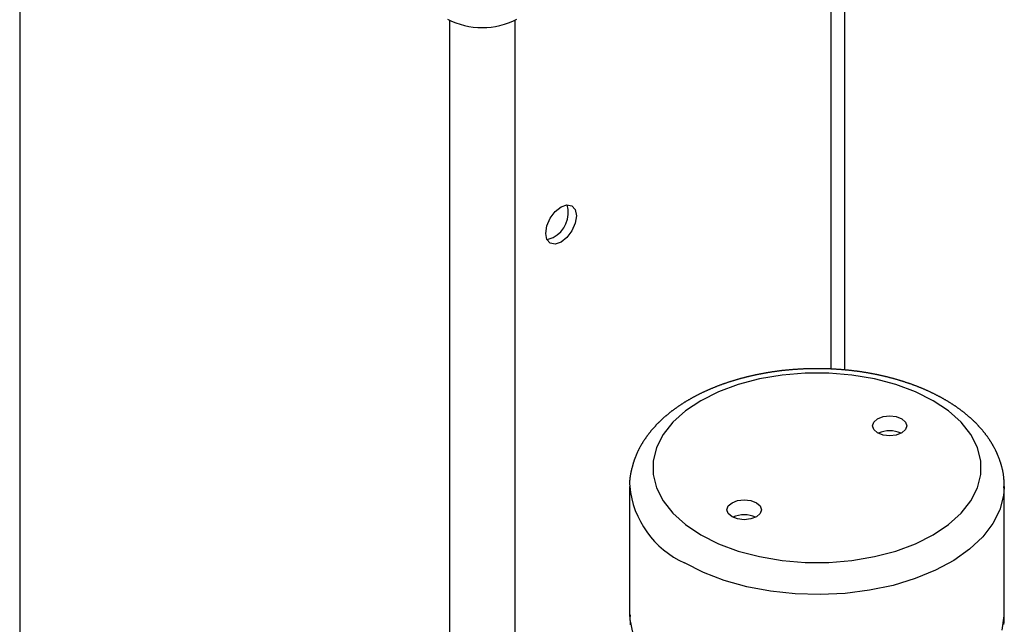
# Model space of a CAD drawing. Extents: x 9.3 to 31.1, y 5.1 to 19.6.
# Tile 112 of 132: x 28.7 to 30, y 18.1 to 18.9. Entities that reach past the tile are written whole.
import ezdxf

# ---------------------------------------------------------------- set-up
doc = ezdxf.new("R2010")
doc.units = 0
doc.layers.get('0').update_dxf_attribs({"linetype": 'CONTINUOUS'})

msp = doc.modelspace()

# ---------------------------------------------------------------- linework, layer by layer
at = {"color": 8, "linetype": 'CONTINUOUS'}
for p, q in [((28.6681, 19.2217), (28.6681, 17.7083)), ((29.7729, 18.4088), (29.7729, 19.1326)), ((29.2536, 17.3703), (29.2536, 18.8839)), ((29.3419, 18.8839), (29.3419, 17.4166))]:
    msp.add_line(p, q, dxfattribs=at)
at = {"color": 7, "linetype": 'CONTINUOUS'}
for p, q in [((29.7912, 18.4077), (29.7912, 19.1487)), ((29.4984, 18.2492), (29.4984, 18.0757)), ((30.0084, 18.0757), (30.0084, 18.2492)), ((30.0084, 18.2492), (30.0084, 18.2479))]:
    msp.add_line(p, q, dxfattribs=at)
at = {"color": 7, "linetype": 'CONTINUOUS', "flags": 128}
for points in [[(29.4051, 18.63), (29.413, 18.6327), (29.4198, 18.6314), (29.4243, 18.6262), (29.4259, 18.6179), (29.4243, 18.6078), (29.4198, 18.5973), (29.413, 18.5882), (29.4051, 18.5817), (29.3971, 18.579), (29.3903, 18.5803), (29.3858, 18.5855), (29.3842, 18.5938), (29.3858, 18.604), (29.3903, 18.6144), (29.3971, 18.6235), (29.4051, 18.63)], [(29.3859, 18.5853), (29.3861, 18.5853), (29.3941, 18.5881)], [(29.5952, 18.1834), (29.6193, 18.1713), (29.6462, 18.1613), (29.6752, 18.1537), (29.7058, 18.1485), (29.7374, 18.1459), (29.7694, 18.1459), (29.801, 18.1485), (29.8316, 18.1537), (29.8606, 18.1613), (29.8875, 18.1713), (29.9116, 18.1834), (29.9325, 18.1973), (29.9498, 18.2128), (29.963, 18.2296), (29.972, 18.2472), (29.9766, 18.2655), (29.9766, 18.2839), (29.972, 18.3021), (29.963, 18.3198), (29.9498, 18.3366), (29.9325, 18.3521), (29.9116, 18.366), (29.8875, 18.3781), (29.8606, 18.3881), (29.8316, 18.3957), (29.801, 18.4009), (29.7694, 18.4035), (29.7374, 18.4035), (29.7058, 18.4009), (29.6752, 18.3957), (29.6462, 18.3881), (29.6193, 18.3781), (29.5952, 18.366), (29.5743, 18.3521), (29.557, 18.3366), (29.5438, 18.3198), (29.5348, 18.3021), (29.5302, 18.2839), (29.5302, 18.2655), (29.5348, 18.2472), (29.5438, 18.2296), (29.557, 18.2128), (29.5743, 18.1973), (29.5952, 18.1834)], [(29.8358, 18.3222), (29.8307, 18.3266), (29.8289, 18.3318), (29.8307, 18.337), (29.8358, 18.3414), (29.8434, 18.3444), (29.8524, 18.3454), (29.8614, 18.3444), (29.869, 18.3414), (29.8741, 18.337), (29.8759, 18.3318), (29.8741, 18.3266), (29.869, 18.3222), (29.8614, 18.3193), (29.8524, 18.3183), (29.8434, 18.3193), (29.8358, 18.3222)], [(29.671, 18.2271), (29.6761, 18.2227), (29.6779, 18.2175), (29.6761, 18.2124), (29.671, 18.208), (29.6634, 18.205), (29.6544, 18.204), (29.6454, 18.205), (29.6378, 18.208), (29.6327, 18.2124), (29.6309, 18.2175), (29.6327, 18.2227), (29.6378, 18.2271), (29.6454, 18.2301), (29.6544, 18.2311), (29.6634, 18.2301), (29.671, 18.2271)]]:
    msp.add_lwpolyline(points, dxfattribs=at)
at = {"color": 8, "linetype": 'CONTINUOUS', "flags": 128}
for points in [[(30.0084, 18.2479), (30.0075, 18.2369), (30.0024, 18.2174), (29.9929, 18.1986), (29.979, 18.1806), (29.9612, 18.1638), (29.9396, 18.1486), (29.9148, 18.1352), (29.887, 18.1238), (29.8569, 18.1146), (29.8249, 18.1079), (29.7916, 18.1036), (29.7577, 18.102), (29.7236, 18.103), (29.6902, 18.1066), (29.6578, 18.1127), (29.6271, 18.1213), (29.5987, 18.1321), (29.5731, 18.1451)], [(29.4984, 18.0757), (29.4987, 18.0683), (29.5027, 18.0488)], [(30.0055, 18.0536), (30.0084, 18.0732), (30.0084, 18.0757)]]:
    msp.add_lwpolyline(points, dxfattribs=at)
at = {"color": 7}
for points in [[(30.0079, 18.2475, 0), (30.0079, 18.2481, 0), (30.0079, 18.2487, 0), (30.0079, 18.2493, 0), (30.008, 18.2499, 0), (30.008, 18.2505, 0), (30.008, 18.2511, 0), (30.008, 18.2517, 0), (30.008, 18.2523, 0), (30.008, 18.2529, 0), (30.008, 18.2535, 0), (30.008, 18.2541, 0), (30.008, 18.2547, 0), (30.008, 18.2553, 0), (30.008, 18.2559, 0), (30.008, 18.2565, 0), (30.008, 18.2571, 0), (30.008, 18.2577, 0), (30.008, 18.2583, 0), (30.0079, 18.2589, 0), (30.0079, 18.2595, 0), (30.0079, 18.2601, 0), (30.0078, 18.2607, 0), (30.0078, 18.2612, 0), (30.0077, 18.2618, 0), (30.0077, 18.2624, 0), (30.0076, 18.263, 0), (30.0075, 18.2636, 0), (30.0075, 18.2642, 0), (30.0074, 18.2648, 0), (30.0073, 18.2654, 0), (30.0072, 18.266, 0), (30.0071, 18.2666, 0), (30.007, 18.2672, 0), (30.0069, 18.2678, 0), (30.0068, 18.2683, 0), (30.0067, 18.2689, 0), (30.0066, 18.2695, 0), (30.0064, 18.2701, 0), (30.0063, 18.2707, 0), (30.0062, 18.2713, 0), (30.0061, 18.2719, 0), (30.0059, 18.2725, 0), (30.0058, 18.273, 0), (30.0056, 18.2736, 0), (30.0055, 18.2742, 0), (30.0053, 18.2748, 0), (30.0052, 18.2754, 0), (30.005, 18.276, 0), (30.0049, 18.2766, 0), (30.0047, 18.2771, 0), (30.0045, 18.2777, 0), (30.0044, 18.2783, 0), (30.0042, 18.2789, 0), (30.004, 18.2795, 0), (30.0039, 18.28, 0), (30.0037, 18.2806, 0), (30.0035, 18.2812, 0), (30.0033, 18.2818, 0), (30.0031, 18.2823, 0), (30.0029, 18.2829, 0), (30.0027, 18.2835, 0), (30.0025, 18.2841, 0), (30.0023, 18.2846, 0), (30.0021, 18.2852, 0), (30.0019, 18.2858, 0), (30.0017, 18.2863, 0), (30.0015, 18.2869, 0), (30.0013, 18.2875, 0), (30.0011, 18.288, 0), (30.0009, 18.2886, 0), (30.0007, 18.2892, 0), (30.0004, 18.2897, 0), (30.0002, 18.2903, 0), (30, 18.2909, 0), (29.9998, 18.2914, 0), (29.9995, 18.292, 0), (29.9993, 18.2925, 0), (29.9991, 18.2931, 0), (29.9988, 18.2937, 0), (29.9986, 18.2942, 0), (29.9983, 18.2948, 0), (29.9981, 18.2953, 0), (29.9978, 18.2959, 0), (29.9976, 18.2964, 0), (29.9973, 18.297, 0), (29.997, 18.2975, 0), (29.9968, 18.2981, 0), (29.9965, 18.2986, 0), (29.9962, 18.2992, 0), (29.9959, 18.2997, 0), (29.9957, 18.3003, 0), (29.9954, 18.3008, 0), (29.9951, 18.3014, 0), (29.9948, 18.3019, 0), (29.9945, 18.3025, 0), (29.9942, 18.303, 0), (29.9939, 18.3035, 0), (29.9936, 18.3041, 0), (29.9933, 18.3046, 0), (29.993, 18.3051, 0), (29.9927, 18.3057, 0), (29.9924, 18.3062, 0), (29.9921, 18.3067, 0), (29.9918, 18.3073, 0), (29.9915, 18.3078, 0), (29.9911, 18.3083, 0), (29.9908, 18.3089, 0), (29.9905, 18.3094, 0), (29.9902, 18.3099, 0), (29.9898, 18.3105, 0), (29.9895, 18.311, 0), (29.9892, 18.3115, 0), (29.9888, 18.312, 0), (29.9885, 18.3125, 0), (29.9881, 18.3131, 0), (29.9878, 18.3136, 0), (29.9874, 18.3141, 0), (29.9871, 18.3146, 0), (29.9867, 18.3151, 0), (29.9864, 18.3156, 0), (29.986, 18.3162, 0), (29.9856, 18.3167, 0), (29.9853, 18.3172, 0), (29.9849, 18.3177, 0), (29.9845, 18.3182, 0), (29.9841, 18.3187, 0), (29.9838, 18.3192, 0), (29.9834, 18.3197, 0), (29.983, 18.3202, 0), (29.9826, 18.3207, 0), (29.9822, 18.3212, 0), (29.9818, 18.3217, 0), (29.9814, 18.3222, 0), (29.9811, 18.3227, 0), (29.9807, 18.3232, 0), (29.9803, 18.3237, 0), (29.9799, 18.3242, 0), (29.9794, 18.3247, 0), (29.979, 18.3252, 0), (29.9786, 18.3257, 0), (29.9782, 18.3262, 0), (29.9778, 18.3266, 0), (29.9774, 18.3271, 0), (29.977, 18.3276, 0), (29.9765, 18.3281, 0), (29.9761, 18.3286, 0), (29.9757, 18.3291, 0), (29.9753, 18.3295, 0), (29.9748, 18.33, 0), (29.9744, 18.3305, 0), (29.974, 18.331, 0), (29.9735, 18.3315, 0), (29.9731, 18.3319, 0), (29.9726, 18.3324, 0), (29.9722, 18.3329, 0), (29.9717, 18.3333, 0), (29.9713, 18.3338, 0), (29.9708, 18.3343, 0), (29.9704, 18.3347, 0), (29.9699, 18.3352, 0), (29.9695, 18.3357, 0), (29.969, 18.3361, 0), (29.9685, 18.3366, 0), (29.9681, 18.3371, 0), (29.9676, 18.3375, 0), (29.9671, 18.338, 0), (29.9667, 18.3384, 0), (29.9662, 18.3389, 0), (29.9657, 18.3393, 0), (29.9652, 18.3398, 0), (29.9647, 18.3402, 0), (29.9643, 18.3407, 0), (29.9638, 18.3411, 0), (29.9633, 18.3416, 0), (29.9628, 18.342, 0), (29.9623, 18.3425, 0), (29.9618, 18.3429, 0), (29.9613, 18.3433, 0), (29.9608, 18.3438, 0), (29.9603, 18.3442, 0), (29.9598, 18.3447, 0), (29.9593, 18.3451, 0), (29.9588, 18.3455, 0), (29.9583, 18.346, 0), (29.9577, 18.3464, 0), (29.9572, 18.3468, 0), (29.9567, 18.3473, 0), (29.9562, 18.3477, 0), (29.9557, 18.3481, 0), (29.9551, 18.3485, 0), (29.9546, 18.349, 0), (29.9541, 18.3494, 0), (29.9536, 18.3498, 0), (29.953, 18.3502, 0), (29.9525, 18.3507, 0), (29.9519, 18.3511, 0), (29.9514, 18.3515, 0), (29.9509, 18.3519, 0), (29.9503, 18.3523, 0), (29.9498, 18.3527, 0), (29.9492, 18.3531, 0), (29.9487, 18.3535, 0), (29.9481, 18.354, 0), (29.9476, 18.3544, 0), (29.947, 18.3548, 0), (29.9465, 18.3552, 0), (29.9459, 18.3556, 0), (29.9453, 18.356, 0), (29.9448, 18.3564, 0), (29.9442, 18.3568, 0), (29.9436, 18.3572, 0), (29.9431, 18.3576, 0), (29.9425, 18.358, 0), (29.9419, 18.3584, 0), (29.9413, 18.3588, 0), (29.9408, 18.3591, 0), (29.9402, 18.3595, 0), (29.9396, 18.3599, 0), (29.939, 18.3603, 0), (29.9384, 18.3607, 0), (29.9378, 18.3611, 0), (29.9373, 18.3615, 0), (29.9367, 18.3618, 0), (29.9361, 18.3622, 0), (29.9355, 18.3626, 0), (29.9349, 18.363, 0), (29.9343, 18.3634, 0), (29.9337, 18.3637, 0), (29.9331, 18.3641, 0), (29.9325, 18.3645, 0), (29.9319, 18.3648, 0), (29.9313, 18.3652, 0), (29.9306, 18.3656, 0), (29.93, 18.3659, 0), (29.9294, 18.3663, 0), (29.9288, 18.3667, 0), (29.9282, 18.367, 0), (29.9276, 18.3674, 0), (29.9269, 18.3677, 0), (29.9263, 18.3681, 0), (29.9257, 18.3685, 0), (29.9251, 18.3688, 0), (29.9244, 18.3692, 0), (29.9238, 18.3695, 0), (29.9232, 18.3699, 0), (29.9225, 18.3702, 0), (29.9219, 18.3706, 0), (29.9213, 18.3709, 0), (29.9206, 18.3713, 0), (29.92, 18.3716, 0), (29.9193, 18.3719, 0), (29.9187, 18.3723, 0), (29.918, 18.3726, 0), (29.9174, 18.373, 0), (29.9167, 18.3733, 0), (29.9161, 18.3736, 0), (29.9154, 18.374, 0), (29.9148, 18.3743, 0), (29.9141, 18.3746, 0), (29.9135, 18.375, 0), (29.9128, 18.3753, 0), (29.9122, 18.3756, 0), (29.9115, 18.3759, 0), (29.9108, 18.3763, 0), (29.9102, 18.3766, 0), (29.9095, 18.3769, 0), (29.9088, 18.3772, 0), (29.9081, 18.3775, 0), (29.9075, 18.3779, 0), (29.9068, 18.3782, 0), (29.9061, 18.3785, 0), (29.9054, 18.3788, 0), (29.9048, 18.3791, 0), (29.9041, 18.3794, 0), (29.9034, 18.3797, 0), (29.9027, 18.38, 0), (29.902, 18.3803, 0), (29.9013, 18.3806, 0), (29.9006, 18.3809, 0), (29.9, 18.3812, 0), (29.8993, 18.3815, 0), (29.8986, 18.3818, 0), (29.8979, 18.3821, 0), (29.8972, 18.3824, 0), (29.8965, 18.3827, 0), (29.8958, 18.383, 0), (29.8951, 18.3833, 0), (29.8944, 18.3836, 0), (29.8937, 18.3839, 0), (29.893, 18.3842, 0), (29.8922, 18.3844, 0), (29.8915, 18.3847, 0), (29.8908, 18.385, 0), (29.8901, 18.3853, 0), (29.8894, 18.3856, 0), (29.8887, 18.3858, 0), (29.888, 18.3861, 0), (29.8873, 18.3864, 0), (29.8865, 18.3867, 0), (29.8858, 18.3869, 0), (29.8851, 18.3872, 0), (29.8844, 18.3875, 0), (29.8836, 18.3877, 0), (29.8829, 18.388, 0), (29.8822, 18.3883, 0), (29.8815, 18.3885, 0), (29.8807, 18.3888, 0), (29.88, 18.389, 0), (29.8793, 18.3893, 0), (29.8785, 18.3895, 0), (29.8778, 18.3898, 0), (29.877, 18.39, 0), (29.8763, 18.3903, 0), (29.8756, 18.3905, 0), (29.8748, 18.3908, 0), (29.8741, 18.391, 0), (29.8733, 18.3913, 0), (29.8726, 18.3915, 0), (29.8718, 18.3918, 0), (29.8711, 18.392, 0), (29.8704, 18.3922, 0), (29.8696, 18.3925, 0), (29.8688, 18.3927, 0), (29.8681, 18.393, 0), (29.8673, 18.3932, 0), (29.8666, 18.3934, 0), (29.8658, 18.3936, 0), (29.8651, 18.3939, 0), (29.8643, 18.3941, 0), (29.8636, 18.3943, 0), (29.8628, 18.3945, 0), (29.862, 18.3948, 0), (29.8613, 18.395, 0), (29.8605, 18.3952, 0), (29.8597, 18.3954, 0), (29.859, 18.3956, 0), (29.8582, 18.3958, 0), (29.8574, 18.3961, 0), (29.8567, 18.3963, 0), (29.8559, 18.3965, 0), (29.8551, 18.3967, 0), (29.8543, 18.3969, 0), (29.8536, 18.3971, 0), (29.8528, 18.3973, 0), (29.852, 18.3975, 0), (29.8512, 18.3977, 0), (29.8505, 18.3979, 0), (29.8497, 18.3981, 0), (29.8489, 18.3983, 0), (29.8481, 18.3985, 0), (29.8473, 18.3987, 0), (29.8465, 18.3988, 0), (29.8458, 18.399, 0), (29.845, 18.3992, 0), (29.8442, 18.3994, 0), (29.8434, 18.3996, 0), (29.8426, 18.3998, 0), (29.8418, 18.3999, 0), (29.841, 18.4001, 0), (29.8402, 18.4003, 0), (29.8394, 18.4005, 0), (29.8386, 18.4006, 0), (29.8378, 18.4008, 0), (29.8371, 18.401, 0), (29.8363, 18.4012, 0), (29.8355, 18.4013, 0), (29.8347, 18.4015, 0), (29.8339, 18.4017, 0), (29.8331, 18.4018, 0), (29.8323, 18.402, 0), (29.8315, 18.4021, 0), (29.8307, 18.4023, 0), (29.8298, 18.4024, 0), (29.829, 18.4026, 0), (29.8282, 18.4027, 0), (29.8274, 18.4029, 0), (29.8266, 18.403, 0), (29.8258, 18.4032, 0), (29.825, 18.4033, 0), (29.8242, 18.4035, 0), (29.8234, 18.4036, 0), (29.8226, 18.4038, 0), (29.8218, 18.4039, 0), (29.821, 18.404, 0), (29.8201, 18.4042, 0), (29.8193, 18.4043, 0), (29.8185, 18.4044, 0), (29.8177, 18.4046, 0), (29.8169, 18.4047, 0), (29.8161, 18.4048, 0), (29.8152, 18.405, 0), (29.8144, 18.4051, 0), (29.8136, 18.4052, 0), (29.8128, 18.4053, 0), (29.812, 18.4054, 0), (29.8111, 18.4056, 0), (29.8103, 18.4057, 0), (29.8095, 18.4058, 0), (29.8087, 18.4059, 0), (29.8079, 18.406, 0), (29.807, 18.4061, 0), (29.8062, 18.4062, 0), (29.8054, 18.4063, 0), (29.8046, 18.4064, 0), (29.8037, 18.4065, 0), (29.8029, 18.4066, 0), (29.8021, 18.4067, 0), (29.8012, 18.4068, 0), (29.8004, 18.4069, 0), (29.7996, 18.407, 0), (29.7988, 18.4071, 0), (29.7979, 18.4072, 0), (29.7971, 18.4073, 0), (29.7963, 18.4074, 0), (29.7954, 18.4075, 0), (29.7946, 18.4076, 0), (29.7938, 18.4076, 0), (29.7929, 18.4077, 0), (29.7921, 18.4078, 0), (29.7913, 18.4079, 0), (29.7904, 18.4079, 0), (29.7896, 18.408, 0), (29.7888, 18.4081, 0), (29.7879, 18.4082, 0), (29.7871, 18.4082, 0), (29.7863, 18.4083, 0), (29.7854, 18.4084, 0), (29.7846, 18.4084, 0), (29.7838, 18.4085, 0), (29.7829, 18.4085, 0), (29.7821, 18.4086, 0), (29.7812, 18.4087, 0), (29.7804, 18.4087, 0), (29.7796, 18.4088, 0), (29.7787, 18.4088, 0), (29.7779, 18.4089, 0), (29.777, 18.4089, 0), (29.7762, 18.409, 0), (29.7754, 18.409, 0), (29.7745, 18.4091, 0), (29.7737, 18.4091, 0), (29.7728, 18.4091, 0), (29.772, 18.4092, 0), (29.7712, 18.4092, 0), (29.7703, 18.4093, 0), (29.7695, 18.4093, 0), (29.7686, 18.4093, 0), (29.7678, 18.4093, 0), (29.767, 18.4094, 0), (29.7661, 18.4094, 0), (29.7653, 18.4094, 0), (29.7644, 18.4094, 0), (29.7636, 18.4095, 0), (29.7627, 18.4095, 0), (29.7619, 18.4095, 0), (29.7611, 18.4095, 0), (29.7602, 18.4095, 0), (29.7594, 18.4096, 0), (29.7585, 18.4096, 0), (29.7577, 18.4096, 0), (29.7568, 18.4096, 0), (29.756, 18.4096, 0), (29.7552, 18.4096, 0), (29.7543, 18.4096, 0), (29.7535, 18.4096, 0), (29.7526, 18.4096, 0), (29.7518, 18.4096, 0), (29.7509, 18.4096, 0), (29.7501, 18.4096, 0), (29.7493, 18.4096, 0), (29.7484, 18.4096, 0), (29.7476, 18.4096, 0), (29.7467, 18.4095, 0), (29.7459, 18.4095, 0), (29.745, 18.4095, 0), (29.7442, 18.4095, 0), (29.7434, 18.4095, 0), (29.7425, 18.4095, 0), (29.7417, 18.4094, 0), (29.7408, 18.4094, 0), (29.74, 18.4094, 0), (29.7391, 18.4094, 0), (29.7383, 18.4093, 0), (29.7375, 18.4093, 0), (29.7366, 18.4093, 0), (29.7358, 18.4092, 0), (29.7349, 18.4092, 0), (29.7341, 18.4091, 0), (29.7333, 18.4091, 0), (29.7324, 18.4091, 0), (29.7316, 18.409, 0), (29.7307, 18.409, 0), (29.7299, 18.4089, 0), (29.7291, 18.4089, 0), (29.7282, 18.4088, 0), (29.7274, 18.4088, 0), (29.7265, 18.4087, 0), (29.7257, 18.4087, 0), (29.7249, 18.4086, 0), (29.724, 18.4086, 0), (29.7232, 18.4085, 0), (29.7224, 18.4084, 0), (29.7215, 18.4084, 0), (29.7207, 18.4083, 0), (29.7198, 18.4082, 0), (29.719, 18.4082, 0), (29.7182, 18.4081, 0), (29.7173, 18.408, 0), (29.7165, 18.408, 0), (29.7157, 18.4079, 0), (29.7148, 18.4078, 0), (29.714, 18.4077, 0), (29.7132, 18.4076, 0), (29.7123, 18.4076, 0), (29.7115, 18.4075, 0), (29.7107, 18.4074, 0), (29.7098, 18.4073, 0), (29.709, 18.4072, 0), (29.7082, 18.4071, 0), (29.7074, 18.407, 0), (29.7065, 18.4069, 0), (29.7057, 18.4069, 0), (29.7049, 18.4068, 0), (29.704, 18.4067, 0), (29.7032, 18.4066, 0), (29.7024, 18.4065, 0), (29.7016, 18.4063, 0), (29.7007, 18.4062, 0), (29.6999, 18.4061, 0), (29.6991, 18.406, 0), (29.6983, 18.4059, 0), (29.6974, 18.4058, 0), (29.6966, 18.4057, 0), (29.6958, 18.4056, 0), (29.695, 18.4055, 0), (29.6942, 18.4053, 0), (29.6933, 18.4052, 0), (29.6925, 18.4051, 0), (29.6917, 18.405, 0), (29.6909, 18.4048, 0), (29.6901, 18.4047, 0), (29.6892, 18.4046, 0), (29.6884, 18.4045, 0), (29.6876, 18.4043, 0), (29.6868, 18.4042, 0), (29.686, 18.4041, 0), (29.6852, 18.4039, 0), (29.6844, 18.4038, 0), (29.6836, 18.4036, 0), (29.6827, 18.4035, 0), (29.6819, 18.4034, 0), (29.6811, 18.4032, 0), (29.6803, 18.4031, 0), (29.6795, 18.4029, 0), (29.6787, 18.4028, 0), (29.6779, 18.4026, 0), (29.6771, 18.4025, 0), (29.6763, 18.4023, 0), (29.6755, 18.4022, 0), (29.6747, 18.402, 0), (29.6739, 18.4018, 0), (29.6731, 18.4017, 0), (29.6723, 18.4015, 0), (29.6715, 18.4014, 0), (29.6707, 18.4012, 0), (29.6699, 18.401, 0), (29.6691, 18.4008, 0), (29.6683, 18.4007, 0), (29.6675, 18.4005, 0), (29.6667, 18.4003, 0), (29.6659, 18.4002, 0), (29.6651, 18.4, 0), (29.6643, 18.3998, 0), (29.6635, 18.3996, 0), (29.6628, 18.3994, 0), (29.662, 18.3992, 0), (29.6612, 18.3991, 0), (29.6604, 18.3989, 0), (29.6596, 18.3987, 0), (29.6588, 18.3985, 0), (29.658, 18.3983, 0), (29.6573, 18.3981, 0), (29.6565, 18.3979, 0), (29.6557, 18.3977, 0), (29.6549, 18.3975, 0), (29.6541, 18.3973, 0), (29.6534, 18.3971, 0), (29.6526, 18.3969, 0), (29.6518, 18.3967, 0), (29.651, 18.3965, 0), (29.6503, 18.3963, 0), (29.6495, 18.3961, 0), (29.6487, 18.3959, 0), (29.648, 18.3957, 0), (29.6472, 18.3954, 0), (29.6464, 18.3952, 0), (29.6457, 18.395, 0), (29.6449, 18.3948, 0), (29.6441, 18.3946, 0), (29.6434, 18.3944, 0), (29.6426, 18.3941, 0), (29.6419, 18.3939, 0), (29.6411, 18.3937, 0), (29.6403, 18.3934, 0), (29.6396, 18.3932, 0), (29.6388, 18.393, 0), (29.6381, 18.3928, 0), (29.6373, 18.3925, 0), (29.6366, 18.3923, 0), (29.6358, 18.392, 0), (29.6351, 18.3918, 0), (29.6343, 18.3916, 0), (29.6336, 18.3913, 0), (29.6328, 18.3911, 0), (29.6321, 18.3908, 0), (29.6314, 18.3906, 0), (29.6306, 18.3903, 0), (29.6299, 18.3901, 0), (29.6291, 18.3898, 0), (29.6284, 18.3896, 0), (29.6277, 18.3893, 0), (29.6269, 18.3891, 0), (29.6262, 18.3888, 0), (29.6255, 18.3886, 0), (29.6247, 18.3883, 0), (29.624, 18.388, 0), (29.6233, 18.3878, 0), (29.6226, 18.3875, 0), (29.6218, 18.3872, 0), (29.6211, 18.387, 0), (29.6204, 18.3867, 0), (29.6197, 18.3864, 0), (29.619, 18.3862, 0), (29.6182, 18.3859, 0), (29.6175, 18.3856, 0), (29.6168, 18.3853, 0), (29.6161, 18.385, 0), (29.6154, 18.3848, 0), (29.6147, 18.3845, 0), (29.614, 18.3842, 0), (29.6133, 18.3839, 0), (29.6126, 18.3836, 0), (29.6119, 18.3833, 0), (29.6112, 18.3831, 0), (29.6105, 18.3828, 0), (29.6098, 18.3825, 0), (29.6091, 18.3822, 0), (29.6084, 18.3819, 0), (29.6077, 18.3816, 0), (29.607, 18.3813, 0), (29.6063, 18.381, 0), (29.6056, 18.3807, 0), (29.6049, 18.3804, 0), (29.6042, 18.3801, 0), (29.6035, 18.3798, 0), (29.6028, 18.3795, 0), (29.6022, 18.3792, 0), (29.6015, 18.3788, 0), (29.6008, 18.3785, 0), (29.6001, 18.3782, 0), (29.5994, 18.3779, 0), (29.5988, 18.3776, 0), (29.5981, 18.3773, 0), (29.5974, 18.377, 0), (29.5968, 18.3766, 0), (29.5961, 18.3763, 0), (29.5954, 18.376, 0), (29.5948, 18.3757, 0), (29.5941, 18.3753, 0), (29.5934, 18.375, 0), (29.5928, 18.3747, 0), (29.5921, 18.3744, 0), (29.5915, 18.374, 0), (29.5908, 18.3737, 0), (29.5902, 18.3734, 0), (29.5895, 18.373, 0), (29.5889, 18.3727, 0), (29.5882, 18.3723, 0), (29.5876, 18.372, 0), (29.5869, 18.3717, 0), (29.5863, 18.3713, 0), (29.5856, 18.371, 0), (29.585, 18.3706, 0), (29.5844, 18.3703, 0), (29.5837, 18.3699, 0), (29.5831, 18.3696, 0), (29.5825, 18.3692, 0), (29.5818, 18.3689, 0), (29.5812, 18.3685, 0), (29.5806, 18.3682, 0), (29.58, 18.3678, 0), (29.5793, 18.3674, 0), (29.5787, 18.3671, 0), (29.5781, 18.3667, 0), (29.5775, 18.3664, 0), (29.5769, 18.366, 0), (29.5763, 18.3656, 0), (29.5757, 18.3653, 0), (29.575, 18.3649, 0), (29.5744, 18.3645, 0), (29.5738, 18.3642, 0), (29.5732, 18.3638, 0), (29.5726, 18.3634, 0), (29.572, 18.363, 0), (29.5714, 18.3627, 0), (29.5708, 18.3623, 0), (29.5702, 18.3619, 0), (29.5696, 18.3615, 0), (29.5691, 18.3611, 0), (29.5685, 18.3608, 0), (29.5679, 18.3604, 0), (29.5673, 18.36, 0), (29.5667, 18.3596, 0), (29.5661, 18.3592, 0), (29.5656, 18.3588, 0), (29.565, 18.3584, 0), (29.5644, 18.358, 0), (29.5638, 18.3576, 0), (29.5633, 18.3572, 0), (29.5627, 18.3568, 0), (29.5621, 18.3564, 0), (29.5616, 18.356, 0), (29.561, 18.3556, 0), (29.5604, 18.3552, 0), (29.5599, 18.3548, 0), (29.5593, 18.3544, 0), (29.5588, 18.354, 0), (29.5582, 18.3536, 0), (29.5577, 18.3532, 0), (29.5571, 18.3528, 0), (29.5566, 18.3524, 0), (29.556, 18.352, 0), (29.5555, 18.3516, 0), (29.555, 18.3511, 0), (29.5544, 18.3507, 0), (29.5539, 18.3503, 0), (29.5533, 18.3499, 0), (29.5528, 18.3495, 0), (29.5523, 18.349, 0), (29.5518, 18.3486, 0), (29.5512, 18.3482, 0), (29.5507, 18.3478, 0), (29.5502, 18.3473, 0), (29.5497, 18.3469, 0), (29.5492, 18.3465, 0), (29.5486, 18.346, 0), (29.5481, 18.3456, 0), (29.5476, 18.3452, 0), (29.5471, 18.3447, 0), (29.5466, 18.3443, 0), (29.5461, 18.3439, 0), (29.5456, 18.3434, 0), (29.5451, 18.343, 0), (29.5446, 18.3425, 0), (29.5441, 18.3421, 0), (29.5436, 18.3416, 0), (29.5431, 18.3412, 0), (29.5426, 18.3408, 0), (29.5422, 18.3403, 0), (29.5417, 18.3399, 0), (29.5412, 18.3394, 0), (29.5407, 18.3389, 0), (29.5402, 18.3385, 0), (29.5398, 18.338, 0), (29.5393, 18.3376, 0), (29.5388, 18.3371, 0), (29.5383, 18.3367, 0), (29.5379, 18.3362, 0), (29.5374, 18.3357, 0), (29.537, 18.3353, 0), (29.5365, 18.3348, 0), (29.536, 18.3343, 0), (29.5356, 18.3339, 0), (29.5351, 18.3334, 0), (29.5347, 18.3329, 0), (29.5342, 18.3325, 0), (29.5338, 18.332, 0), (29.5334, 18.3315, 0), (29.5329, 18.3311, 0), (29.5325, 18.3306, 0), (29.532, 18.3301, 0), (29.5316, 18.3296, 0), (29.5312, 18.3291, 0), (29.5308, 18.3287, 0), (29.5303, 18.3282, 0), (29.5299, 18.3277, 0), (29.5295, 18.3272, 0), (29.5291, 18.3267, 0), (29.5287, 18.3262, 0), (29.5282, 18.3257, 0), (29.5278, 18.3253, 0), (29.5274, 18.3248, 0), (29.527, 18.3243, 0), (29.5266, 18.3238, 0), (29.5262, 18.3233, 0), (29.5258, 18.3228, 0), (29.5254, 18.3223, 0), (29.525, 18.3218, 0), (29.5246, 18.3213, 0), (29.5243, 18.3208, 0), (29.5239, 18.3203, 0), (29.5235, 18.3198, 0), (29.5231, 18.3193, 0), (29.5227, 18.3188, 0), (29.5224, 18.3183, 0), (29.522, 18.3178, 0), (29.5216, 18.3173, 0), (29.5212, 18.3167, 0), (29.5209, 18.3162, 0), (29.5205, 18.3157, 0), (29.5202, 18.3152, 0), (29.5198, 18.3147, 0), (29.5194, 18.3142, 0), (29.5191, 18.3137, 0), (29.5187, 18.3131, 0), (29.5184, 18.3126, 0), (29.518, 18.3121, 0), (29.5177, 18.3116, 0), (29.5174, 18.3111, 0), (29.517, 18.3105, 0), (29.5167, 18.31, 0), (29.5164, 18.3095, 0), (29.516, 18.309, 0), (29.5157, 18.3084, 0), (29.5154, 18.3079, 0), (29.5151, 18.3074, 0), (29.5147, 18.3068, 0), (29.5144, 18.3063, 0), (29.5141, 18.3058, 0), (29.5138, 18.3052, 0), (29.5135, 18.3047, 0), (29.5132, 18.3042, 0), (29.5129, 18.3036, 0), (29.5126, 18.3031, 0), (29.5123, 18.3025, 0), (29.512, 18.302, 0), (29.5117, 18.3014, 0), (29.5114, 18.3009, 0), (29.5112, 18.3004, 0), (29.5109, 18.2998, 0), (29.5106, 18.2993, 0), (29.5103, 18.2987, 0), (29.5101, 18.2982, 0), (29.5098, 18.2976, 0), (29.5095, 18.2971, 0), (29.5093, 18.2965, 0), (29.509, 18.296, 0), (29.5088, 18.2954, 0), (29.5085, 18.2949, 0), (29.5083, 18.2943, 0), (29.508, 18.2937, 0), (29.5078, 18.2932, 0), (29.5075, 18.2926, 0), (29.5073, 18.2921, 0), (29.5071, 18.2915, 0), (29.5068, 18.2909, 0), (29.5066, 18.2904, 0), (29.5064, 18.2898, 0), (29.5062, 18.2893, 0), (29.506, 18.2887, 0), (29.5058, 18.2881, 0), (29.5055, 18.2876, 0), (29.5053, 18.287, 0), (29.5051, 18.2864, 0), (29.5049, 18.2859, 0), (29.5047, 18.2853, 0), (29.5045, 18.2847, 0), (29.5043, 18.2841, 0), (29.5041, 18.2836, 0), (29.504, 18.283, 0), (29.5038, 18.2824, 0), (29.5036, 18.2818, 0), (29.5034, 18.2813, 0), (29.5032, 18.2807, 0), (29.5031, 18.2801, 0), (29.5029, 18.2795, 0), (29.5027, 18.279, 0), (29.5026, 18.2784, 0), (29.5024, 18.2778, 0), (29.5022, 18.2772, 0), (29.5021, 18.2766, 0), (29.5019, 18.2761, 0), (29.5017, 18.2755, 0), (29.5016, 18.2749, 0), (29.5014, 18.2743, 0), (29.5013, 18.2737, 0), (29.5011, 18.2731, 0), (29.501, 18.2725, 0), (29.5009, 18.272, 0), (29.5007, 18.2714, 0), (29.5006, 18.2708, 0), (29.5004, 18.2702, 0), (29.5003, 18.2696, 0), (29.5002, 18.269, 0), (29.5, 18.2684, 0), (29.4999, 18.2678, 0), (29.4998, 18.2672, 0), (29.4997, 18.2667, 0), (29.4996, 18.2661, 0), (29.4995, 18.2655, 0), (29.4994, 18.2649, 0), (29.4993, 18.2643, 0), (29.4992, 18.2637, 0), (29.4991, 18.2631, 0), (29.499, 18.2625, 0), (29.4989, 18.2619, 0), (29.4988, 18.2613, 0), (29.4988, 18.2607, 0), (29.4987, 18.2601, 0), (29.4986, 18.2595, 0), (29.4986, 18.2589, 0), (29.4985, 18.2583, 0), (29.4985, 18.2578, 0), (29.4984, 18.2572, 0), (29.4984, 18.2566, 0), (29.4984, 18.256, 0), (29.4984, 18.2554, 0), (29.4984, 18.2548, 0), (29.4984, 18.2542, 0), (29.4984, 18.2536, 0), (29.4984, 18.253, 0), (29.4984, 18.2524, 0), (29.4984, 18.2518, 0), (29.4985, 18.2512, 0), (29.4985, 18.2506, 0), (29.4986, 18.25, 0), (29.4986, 18.2494, 0)], [(29.4989, 18.0747, 0), (29.4989, 18.0741, 0), (29.4989, 18.0735, 0), (29.4989, 18.0729, 0), (29.4989, 18.0723, 0), (29.4988, 18.0717, 0), (29.4988, 18.0711, 0), (29.4988, 18.0705, 0), (29.4988, 18.0699, 0), (29.4988, 18.0693, 0), (29.4988, 18.0687, 0), (29.4988, 18.0681, 0), (29.4988, 18.0676, 0), (29.4988, 18.067, 0), (29.4989, 18.0664, 0), (29.4989, 18.0658, 0), (29.4989, 18.0652, 0), (29.4989, 18.0646, 0), (29.499, 18.064, 0), (29.499, 18.0634, 0), (29.4991, 18.0628, 0), (29.4991, 18.0622, 0), (29.4992, 18.0616, 0), (29.4993, 18.061, 0)], [(30.0077, 18.0614, 0), (30.0078, 18.062, 0), (30.0079, 18.0626, 0), (30.0079, 18.0632, 0), (30.008, 18.0638, 0), (30.0081, 18.0644, 0), (30.0082, 18.065, 0), (30.0082, 18.0656, 0), (30.0083, 18.0662, 0), (30.0083, 18.0668, 0), (30.0083, 18.0674, 0), (30.0084, 18.068, 0), (30.0084, 18.0685, 0), (30.0084, 18.0691, 0), (30.0084, 18.0697, 0), (30.0084, 18.0703, 0), (30.0084, 18.0709, 0), (30.0084, 18.0715, 0), (30.0084, 18.0721, 0), (30.0084, 18.0727, 0), (30.0084, 18.0733, 0), (30.0083, 18.0739, 0), (30.0083, 18.0745, 0), (30.0082, 18.0751, 0), (30.0082, 18.0757, 0)]]:
    msp.add_polyline3d(points, dxfattribs=at)
at = {"color": 7, "linetype": 'CONTINUOUS'}
for centre, radius, start, end in [((29.2977, 18.9769), 0.1029, 242.6097, 297.3903), ((29.3764, 18.6221), 0.0384, 297.4664, 16.0623), ((29.8524, 18.2883), 0.0367, 65.0664, 114.9336), ((29.6544, 18.174), 0.0367, 65.0664, 114.9336)]:
    msp.add_arc(centre, radius, start, end, dxfattribs=at)
at = {"color": 8, "linetype": 'CONTINUOUS'}
msp.add_arc((29.6261, 18.262), 0.1283, 185.6323, 245.5922, dxfattribs=at)

doc.saveas('drawing.dxf')
